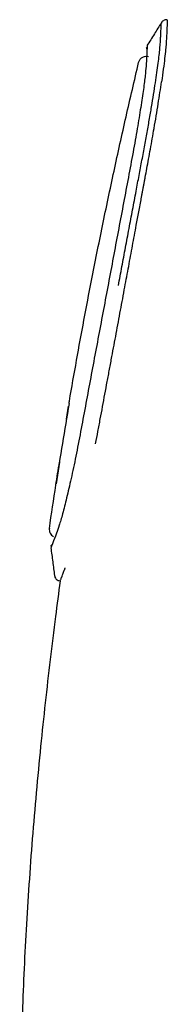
# Model space of a CAD drawing. Header units: millimetres. Extents: x 8 to 1894, y 12 to 2723.
# Tile 109 of 152: x 1433 to 1440, y 1767 to 1817. Entities that reach past the tile are written whole.
import ezdxf

# ---------------------------------------------------------------- set-up
doc = ezdxf.new("R2010")
doc.units = ezdxf.units.MM

msp = doc.modelspace()

# ---------------------------------------------------------------- linework, layer by layer
at = {"color": 7, "linetype": 'Continuous', "lineweight": 30}
for p, q in [((1438.659, 1814.69), (1438.698, 1814.792)), ((1435.144, 1797.472), (1435.034, 1796.811)), ((1435.034, 1796.811), (1435.144, 1797.472)), ((1434.684, 1794.663), (1434.514, 1793.583)), ((1434.655, 1788.724), (1434.717, 1788.708)), ((1434.719, 1788.714), (1434.716, 1788.697))]:
    msp.add_line(p, q, dxfattribs=at)
for points, knots in [([(1437.642, 1803.506), (1437.702, 1803.824), (1437.821, 1804.46), (1438, 1805.412), (1438.179, 1806.361), (1438.356, 1807.306), (1438.523, 1808.193), (1438.68, 1809.023), (1438.827, 1809.793), (1438.969, 1810.55), (1439.102, 1811.28), (1439.224, 1811.977), (1439.335, 1812.634), (1439.433, 1813.246), (1439.519, 1813.807), (1439.593, 1814.314), (1439.653, 1814.761), (1439.699, 1815.146), (1439.734, 1815.489), (1439.754, 1815.766), (1439.766, 1816), (1439.775, 1816.199), (1439.783, 1816.364), (1439.787, 1816.457), (1439.789, 1816.503), (1439.79, 1816.515), (1439.791, 1816.528), (1439.791, 1816.541), (1439.792, 1816.554), (1439.793, 1816.567), (1439.794, 1816.588), (1439.795, 1816.616), (1439.797, 1816.649), (1439.798, 1816.673), (1439.799, 1816.684), (1439.798, 1816.672), (1439.798, 1816.666)], [0, 0, 0, 0, 0.0413929, 0.0828463, 0.1243037, 0.1657647, 0.2073118, 0.2419678, 0.2765415, 0.3110472, 0.3456639, 0.3803285, 0.4149129, 0.4494326, 0.4839244, 0.5184267, 0.5529681, 0.5875579, 0.6221967, 0.6638209, 0.705395, 0.7467975, 0.7881079, 0.8293961, 0.833859, 0.8384952, 0.8434405, 0.8486953, 0.8542598, 0.8601346, 0.8663202, 0.8849383, 0.9059189, 0.9339708, 0.9653451, 1, 1, 1, 1]), ([(1439.798, 1816.679), (1439.681, 1816.492), (1439.441, 1816.106), (1439.201, 1815.721), (1439.077, 1815.523)], [0, 0, 0, 0, 0.485753, 1, 1, 1, 1]), ([(1440.098, 1816.813), (1440.078, 1816.817), (1440.026, 1816.825), (1439.941, 1816.803), (1439.856, 1816.755), (1439.817, 1816.704), (1439.798, 1816.679)], [0, 0, 0, 0, 0.172299, 0.452898, 0.733505, 1, 1, 1, 1]), ([(1440.098, 1816.815), (1440.098, 1816.816), (1440.099, 1816.83), (1440.096, 1816.775), (1440.091, 1816.671), (1440.087, 1816.57), (1440.084, 1816.519), (1440.081, 1816.462), (1440.079, 1816.401), (1440.076, 1816.335), (1440.072, 1816.263), (1440.068, 1816.173), (1440.063, 1816.062), (1440.056, 1815.928), (1440.048, 1815.789), (1440.039, 1815.646), (1440.027, 1815.497), (1440.006, 1815.264), (1439.966, 1814.902), (1439.899, 1814.366), (1439.839, 1813.938), (1439.808, 1813.722)], [0, 0, 0, 0, 0.004176, 0.142318, 0.280798, 0.311938, 0.343106, 0.374306, 0.405544, 0.436826, 0.468164, 0.499573, 0.548872, 0.595033, 0.638096, 0.678069, 0.714969, 0.748841, 0.832289, 0.915619, 1, 1, 1, 1]), ([(1439.089, 1815.506), (1439.089, 1815.508), (1439.09, 1815.514), (1439.072, 1815.227), (1439.053, 1814.776), (1439.005, 1814.16), (1438.918, 1813.468), (1438.788, 1812.581), (1438.619, 1811.535), (1438.41, 1810.353), (1438.094, 1808.676), (1437.689, 1806.535), (1437.199, 1803.933), (1436.707, 1801.323), (1436.218, 1798.724), (1435.904, 1797.034), (1435.746, 1796.189)], [0, 0, 0, 0, 0.044063, 0.13924, 0.235082, 0.283239, 0.331458, 0.379794, 0.427921, 0.475992, 0.524034, 0.619516, 0.714588, 0.80968, 0.90481, 1, 1, 1, 1]), ([(1439.081, 1815.357), (1439.076, 1815.366), (1439.058, 1815.398), (1439.06, 1815.433), (1439.062, 1815.458)], [0, 0, 0, 0, 0.300352, 1, 1, 1, 1]), ([(1438.698, 1814.792), (1438.723, 1814.829), (1438.774, 1814.902), (1438.891, 1814.973), (1439.02, 1815.005), (1439.104, 1814.992), (1439.145, 1814.986)], [0, 0, 0, 0, 0.252055, 0.511991, 0.765438, 1, 1, 1, 1]), ([(1436.293, 1803.762), (1436.474, 1804.674), (1436.837, 1806.502), (1437.418, 1809.237), (1438.022, 1811.969), (1438.447, 1813.784), (1438.659, 1814.69)], [0, 0, 0, 0, 0.249524, 0.499861, 0.750268, 1, 1, 1, 1]), ([(1437.965, 1803.435), (1438.029, 1803.78), (1438.158, 1804.471), (1438.35, 1805.504), (1438.52, 1806.417), (1438.667, 1807.209), (1438.762, 1807.716), (1438.826, 1808.056), (1438.858, 1808.231), (1438.891, 1808.406), (1438.924, 1808.58), (1438.956, 1808.755), (1439.006, 1809.018), (1439.072, 1809.383), (1439.16, 1809.857), (1439.251, 1810.357), (1439.344, 1810.871), (1439.443, 1811.43), (1439.543, 1812.015), (1439.641, 1812.617), (1439.731, 1813.194), (1439.782, 1813.545), (1439.808, 1813.722)], [0, 0, 0, 0, 0.0933989, 0.1869251, 0.2804803, 0.3422114, 0.4039028, 0.420051, 0.4361944, 0.4523326, 0.468465, 0.4845913, 0.5007109, 0.5417777, 0.586297, 0.6341319, 0.6842572, 0.7356494, 0.8004339, 0.8660437, 0.9325668, 1, 1, 1, 1]), ([(1435.166, 1797.605), (1435.173, 1797.644), (1435.293, 1798.365), (1435.541, 1799.756), (1435.908, 1801.769), (1436.165, 1803.1), (1436.293, 1803.762)], [0, 0, 0, 0, 0.019096, 0.350386, 0.676908, 1, 1, 1, 1]), ([(1436.5, 1795.587), (1436.538, 1795.79), (1436.614, 1796.201), (1436.732, 1796.821), (1436.848, 1797.445), (1436.965, 1798.069), (1437.082, 1798.694), (1437.199, 1799.321), (1437.349, 1800.124), (1437.532, 1801.106), (1437.749, 1802.269), (1437.893, 1803.046), (1437.965, 1803.435)], [0, 0, 0, 0, 0.07947, 0.160953, 0.241088, 0.321048, 0.400868, 0.480588, 0.560245, 0.706409, 0.853007, 1, 1, 1, 1]), ([(1435.166, 1797.605), (1435.053, 1796.933), (1434.827, 1795.594), (1434.618, 1794.252), (1434.514, 1793.583)], [0, 0, 0, 0, 0.501617, 1, 1, 1, 1]), ([(1435.746, 1796.189), (1435.667, 1795.773), (1435.508, 1794.94), (1435.267, 1793.822), (1435.04, 1792.844), (1434.836, 1792.041), (1434.665, 1791.462), (1434.489, 1790.972), (1434.34, 1790.585), (1434.252, 1790.353), (1434.263, 1790.38), (1434.266, 1790.388)], [0, 0, 0, 0, 0.092646, 0.185459, 0.27828, 0.370884, 0.463528, 0.556597, 0.742359, 0.927034, 1, 1, 1, 1]), ([(1434.177, 1791.339), (1434.283, 1792.064), (1434.446, 1793.172), (1434.623, 1794.279), (1434.684, 1794.663)], [0, 0, 0, 0, 0.653324, 1, 1, 1, 1]), ([(1434.177, 1791.339), (1434.175, 1791.3), (1434.17, 1791.22), (1434.209, 1791.102), (1434.28, 1790.998), (1434.349, 1790.952), (1434.383, 1790.929)], [0, 0, 0, 0, 0.2377999, 0.49134, 0.7495198, 1, 1, 1, 1]), ([(1434.252, 1790.371), (1434.283, 1790.136), (1434.344, 1789.671), (1434.405, 1789.206), (1434.435, 1788.977)], [0, 0, 0, 0, 0.5055577, 1, 1, 1, 1]), ([(1434.265, 1790.451), (1434.27, 1790.47), (1434.277, 1790.494), (1434.311, 1790.521), (1434.318, 1790.527)], [0, 0, 0, 0, 0.772224, 1, 1, 1, 1]), ([(1434.721, 1788.713), (1434.72, 1788.712), (1434.719, 1788.709), (1434.734, 1788.747), (1434.76, 1788.815), (1434.793, 1788.901), (1434.841, 1789.022), (1434.893, 1789.157), (1434.934, 1789.262), (1434.95, 1789.302), (1434.954, 1789.314), (1434.959, 1789.325), (1434.963, 1789.336), (1434.968, 1789.348), (1434.972, 1789.359), (1434.975, 1789.367), (1434.977, 1789.371), (1434.977, 1789.371)], [0, 0, 0, 0, 0.090574, 0.274589, 0.409582, 0.544638, 0.679818, 0.858844, 0.937825, 0.946698, 0.955571, 0.964446, 0.973322, 0.9822, 0.991078, 0.999958, 1, 1, 1, 1]), ([(1434.435, 1788.975), (1434.441, 1788.947), (1434.454, 1788.889), (1434.504, 1788.814), (1434.572, 1788.754), (1434.627, 1788.734), (1434.655, 1788.724)], [0, 0, 0, 0, 0.2454663, 0.5011086, 0.7561397, 1, 1, 1, 1]), ([(1434.718, 1788.707), (1434.639, 1788.113), (1434.463, 1786.802), (1434.213, 1784.766), (1433.964, 1782.598), (1433.73, 1780.374), (1433.513, 1778.104), (1433.318, 1775.798), (1433.149, 1773.51), (1433.008, 1771.248), (1432.894, 1769.019), (1432.81, 1766.868), (1432.751, 1764.798), (1432.713, 1762.804), (1432.693, 1760.842), (1432.686, 1758.904), (1432.686, 1757.62), (1432.686, 1756.98)], [0, 0, 0, 0, 0.056531, 0.124682, 0.193372, 0.26234, 0.335486, 0.408312, 0.480511, 0.551813, 0.622, 0.690922, 0.75469, 0.817307, 0.878894, 0.939678, 1, 1, 1, 1])]:
    msp.add_open_spline(points, degree=3, knots=knots, dxfattribs=at)

doc.saveas('drawing.dxf')
